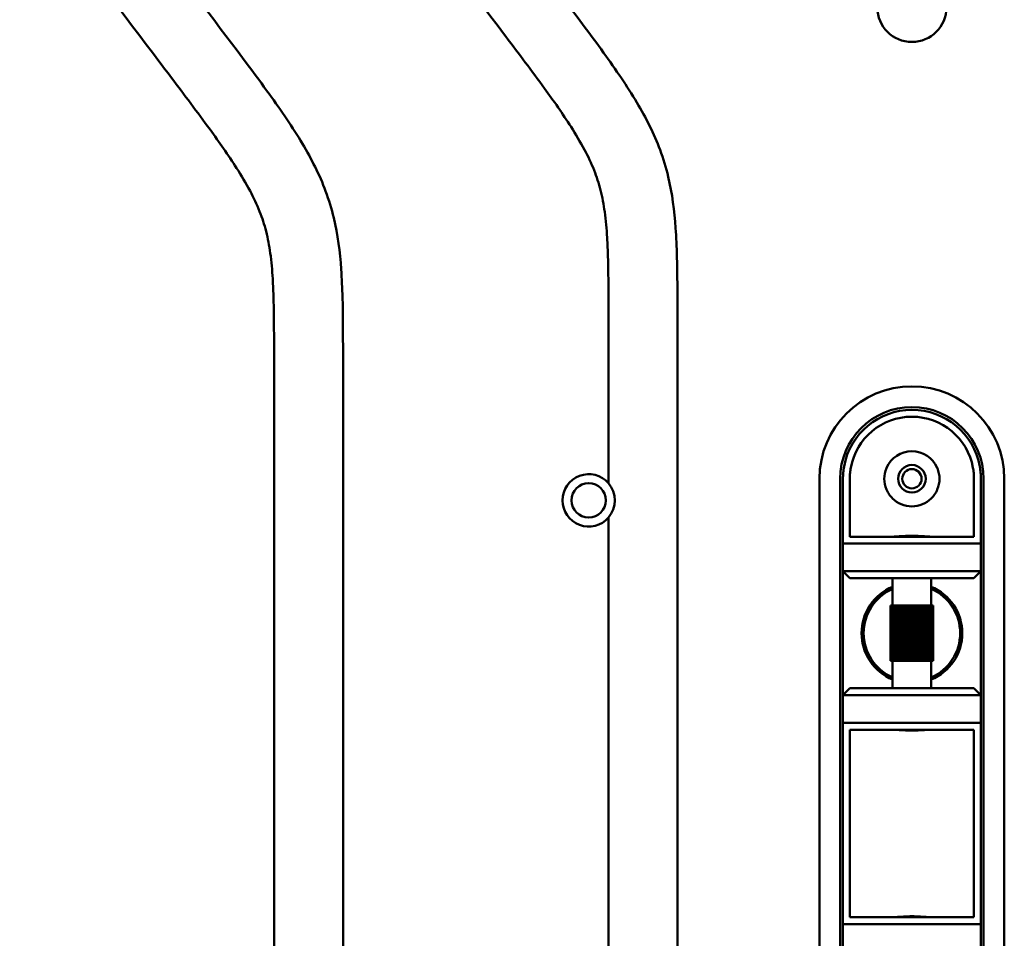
# Model space of a CAD drawing. Header units: millimetres. Extents: x 0 to 2100, y 0 to 1485.
# Tile 41 of 256: x 944 to 1015, y 1127 to 1193. Entities that reach past the tile are written whole.
import ezdxf

# ---------------------------------------------------------------- set-up
doc = ezdxf.new("R2010")
doc.units = ezdxf.units.MM
doc.header["$LTSCALE"] = 5
doc.layers.add('Sichtbar (ISO)', color=7, linetype='Continuous', lineweight=50)

msp = doc.modelspace()

# ---------------------------------------------------------------- linework, layer by layer
at = {"layer": 'Sichtbar (ISO)'}
for p, q in [((986.207, 1159.758), (986.207, 1172.19)), ((991.207, 1172.19), (991.207, 1098.364)), ((961.957, 1101.352), (961.957, 1169.202)), ((966.957, 1169.202), (966.957, 1101.352)), ((1003.707, 1160.15), (1003.707, 1155.877)), ((1012.707, 1155.877), (1012.707, 1160.15)), ((1001.507, 1160.077), (1001.507, 1110.077)), ((1003.007, 1160.077), (1003.007, 1110.077)), ((1003.207, 1160.077), (1003.207, 1155.377)), ((1013.207, 1155.377), (1013.207, 1160.077)), ((1013.407, 1110.077), (1013.407, 1160.077)), ((1014.907, 1110.077), (1014.907, 1160.077)), ((986.207, 1112.888), (986.207, 1157.267)), ((1003.707, 1155.877), (1012.707, 1155.877)), ((1003.207, 1153.377), (1003.207, 1155.377)), ((1003.207, 1155.377), (1013.207, 1155.377)), ((1013.207, 1155.377), (1013.207, 1153.377)), ((1003.207, 1153.377), (1003.207, 1144.377)), ((1003.707, 1152.877), (1003.207, 1153.377)), ((1013.207, 1153.377), (1003.207, 1153.377)), ((1013.207, 1153.377), (1012.707, 1152.877)), ((1013.207, 1144.377), (1013.207, 1153.377)), ((1012.707, 1152.877), (1003.707, 1152.877)), ((1006.807, 1150.877), (1006.807, 1152.877)), ((1009.607, 1150.877), (1009.607, 1152.877)), ((1006.657, 1146.877), (1006.657, 1150.877)), ((1006.68, 1150.877), (1006.657, 1150.877)), ((1006.741, 1150.877), (1006.68, 1150.877)), ((1006.68, 1146.877), (1006.68, 1150.877)), ((1006.838, 1150.877), (1006.741, 1150.877)), ((1006.741, 1146.877), (1006.741, 1150.877)), ((1006.969, 1150.877), (1006.838, 1150.877)), ((1006.838, 1146.877), (1006.838, 1150.877)), ((1007.127, 1150.877), (1006.969, 1150.877)), ((1006.969, 1146.877), (1006.969, 1150.877)), ((1007.13, 1150.877), (1007.127, 1150.877)), ((1007.127, 1150.877), (1007.127, 1146.877)), ((1007.29, 1150.877), (1007.13, 1150.877)), ((1007.13, 1146.877), (1007.13, 1150.877)), ((1007.318, 1150.877), (1007.29, 1150.877)), ((1007.29, 1150.877), (1007.29, 1146.877)), ((1007.475, 1150.877), (1007.318, 1150.877)), ((1007.318, 1146.877), (1007.318, 1150.877)), ((1007.527, 1150.877), (1007.475, 1150.877)), ((1007.475, 1150.877), (1007.475, 1146.877)), ((1007.679, 1150.877), (1007.527, 1150.877)), ((1007.527, 1146.877), (1007.527, 1150.877)), ((1007.754, 1150.877), (1007.679, 1150.877)), ((1007.679, 1150.877), (1007.679, 1146.877)), ((1007.895, 1150.877), (1007.754, 1150.877)), ((1007.754, 1146.877), (1007.754, 1150.877)), ((1007.991, 1150.877), (1007.895, 1150.877)), ((1007.895, 1150.877), (1007.895, 1146.877)), ((1008.119, 1150.877), (1007.991, 1150.877)), ((1007.991, 1146.877), (1007.991, 1150.877)), ((1008.234, 1150.877), (1008.119, 1150.877)), ((1008.119, 1150.877), (1008.119, 1146.877)), ((1008.345, 1150.877), (1008.234, 1150.877)), ((1008.234, 1146.877), (1008.234, 1150.877)), ((1008.476, 1150.877), (1008.345, 1150.877)), ((1008.345, 1150.877), (1008.345, 1146.877)), ((1008.568, 1150.877), (1008.476, 1150.877)), ((1008.476, 1146.877), (1008.476, 1150.877)), ((1008.711, 1150.877), (1008.568, 1150.877)), ((1008.568, 1150.877), (1008.568, 1146.877)), ((1008.782, 1150.877), (1008.711, 1150.877)), ((1008.711, 1146.877), (1008.711, 1150.877)), ((1008.935, 1150.877), (1008.782, 1150.877)), ((1008.782, 1150.877), (1008.782, 1146.877)), ((1008.981, 1150.877), (1008.935, 1150.877)), ((1008.935, 1146.877), (1008.935, 1150.877)), ((1009.14, 1150.877), (1008.981, 1150.877)), ((1008.981, 1150.877), (1008.981, 1146.877)), ((1009.162, 1150.877), (1009.14, 1150.877)), ((1009.14, 1146.877), (1009.14, 1150.877)), ((1009.322, 1150.877), (1009.162, 1150.877)), ((1009.162, 1150.877), (1009.162, 1146.877)), ((1009.477, 1150.877), (1009.322, 1150.877)), ((1009.322, 1146.877), (1009.322, 1150.877)), ((1009.6, 1150.877), (1009.477, 1150.877)), ((1009.477, 1146.877), (1009.477, 1150.877)), ((1009.689, 1150.877), (1009.6, 1150.877)), ((1009.6, 1146.877), (1009.6, 1150.877)), ((1009.742, 1150.877), (1009.689, 1150.877)), ((1009.689, 1146.877), (1009.689, 1150.877)), ((1009.757, 1150.877), (1009.742, 1150.877)), ((1009.742, 1146.877), (1009.742, 1150.877)), ((1009.757, 1146.877), (1009.757, 1150.877)), ((1006.657, 1146.877), (1006.68, 1146.877)), ((1006.68, 1146.877), (1006.741, 1146.877)), ((1006.741, 1146.877), (1006.838, 1146.877)), ((1006.807, 1144.877), (1006.807, 1146.877)), ((1006.838, 1146.877), (1006.969, 1146.877)), ((1006.969, 1146.877), (1007.127, 1146.877)), ((1007.127, 1146.877), (1007.13, 1146.877)), ((1007.13, 1146.877), (1007.29, 1146.877)), ((1007.318, 1146.877), (1007.29, 1146.877)), ((1007.475, 1146.877), (1007.318, 1146.877)), ((1007.475, 1146.877), (1007.527, 1146.877)), ((1007.527, 1146.877), (1007.679, 1146.877)), ((1007.679, 1146.877), (1007.754, 1146.877)), ((1007.754, 1146.877), (1007.895, 1146.877)), ((1007.895, 1146.877), (1007.991, 1146.877)), ((1007.991, 1146.877), (1008.119, 1146.877)), ((1008.119, 1146.877), (1008.234, 1146.877)), ((1008.234, 1146.877), (1008.345, 1146.877)), ((1008.345, 1146.877), (1008.476, 1146.877)), ((1008.476, 1146.877), (1008.568, 1146.877)), ((1008.568, 1146.877), (1008.711, 1146.877)), ((1008.711, 1146.877), (1008.782, 1146.877)), ((1008.782, 1146.877), (1008.935, 1146.877)), ((1008.935, 1146.877), (1008.981, 1146.877)), ((1008.981, 1146.877), (1009.14, 1146.877)), ((1009.14, 1146.877), (1009.162, 1146.877)), ((1009.162, 1146.877), (1009.322, 1146.877)), ((1009.477, 1146.877), (1009.322, 1146.877)), ((1009.477, 1146.877), (1009.6, 1146.877)), ((1009.6, 1146.877), (1009.689, 1146.877)), ((1009.607, 1144.877), (1009.607, 1146.877)), ((1009.689, 1146.877), (1009.742, 1146.877)), ((1009.742, 1146.877), (1009.757, 1146.877)), ((1003.207, 1144.377), (1003.707, 1144.877)), ((1003.707, 1144.877), (1012.707, 1144.877)), ((1012.707, 1144.877), (1013.207, 1144.377)), ((1003.207, 1144.377), (1013.207, 1144.377)), ((1003.207, 1142.377), (1003.207, 1144.377)), ((1013.207, 1144.377), (1013.207, 1142.377)), ((1013.207, 1142.377), (1003.207, 1142.377)), ((1003.207, 1142.377), (1003.207, 1136.877)), ((1013.207, 1136.877), (1013.207, 1142.377)), ((1003.707, 1141.877), (1003.707, 1136.877)), ((1012.707, 1141.877), (1003.707, 1141.877)), ((1012.707, 1136.877), (1012.707, 1141.877)), ((1003.207, 1133.277), (1003.207, 1136.877)), ((1003.707, 1133.277), (1003.707, 1136.877)), ((1012.707, 1136.877), (1012.707, 1133.277)), ((1013.207, 1136.877), (1013.207, 1133.277)), ((1003.207, 1133.277), (1003.207, 1127.777)), ((1003.707, 1133.277), (1003.707, 1128.277)), ((1012.707, 1128.277), (1012.707, 1133.277)), ((1013.207, 1127.777), (1013.207, 1133.277)), ((1003.707, 1128.277), (1012.707, 1128.277)), ((1003.207, 1125.777), (1003.207, 1127.777)), ((1003.207, 1127.777), (1013.207, 1127.777)), ((1013.207, 1127.777), (1013.207, 1125.777))]:
    msp.add_line(p, q, dxfattribs=at)
for centre, radius in [((1008.207, 1160.077), 1), ((1008.207, 1160.077), 0.7), ((984.772, 1158.512), 1.25)]:
    msp.add_circle(centre, radius, dxfattribs=at)
for centre, radius, start, end in [((1008.207, 1194.259), 2.5, 180, 0), ((1008.207, 1160.077), 6.7, 0, 180), ((1008.207, 1160.077), 5.2, 0, 180), ((1008.207, 1160.077), 5, 10.24638, 169.75972), ((1008.207, 1160.077), 4.5, 10.24034, 169.75968), ((1008.207, 1160.077), 2, 23.57818, 156.42182), ((984.772, 1158.512), 1.9, 40.95163, 319.04837), ((984.772, 1158.512), 1.9, 319.04837, 40.95163), ((1008.207, 1148.877), 3.65, 112.55447, 247.44553), ((1008.207, 1148.877), 3.5, 113.57818, 246.42182), ((1008.207, 1148.877), 3.65, 292.55447, 67.44553), ((1008.207, 1148.877), 3.5, 293.57818, 66.42182)]:
    msp.add_arc(centre, radius, start, end, dxfattribs=at)
for points, knots in [([(962.841, 1221.137), (962.892, 1220.273), (963.036, 1218.506), (963.47, 1215.863), (964.219, 1213.269), (965.289, 1210.835), (966.678, 1208.401), (968.562, 1205.664), (971.343, 1201.962), (974.821, 1197.365), (978.394, 1192.648), (981.326, 1188.754), (983.254, 1186.032), (984.445, 1184.037), (985.18, 1182.506), (985.674, 1180.99), (985.972, 1179.349), (986.113, 1177.718), (986.173, 1176.204), (986.204, 1174.41), (986.206, 1173.093), (986.207, 1172.19)], [0.1157069, 0.1157069, 0.1157069, 0.1157069, 0.1569453, 0.200099, 0.2431301, 0.2852442, 0.3264448, 0.3763269, 0.443263, 0.5467097, 0.6505088, 0.724752, 0.7785569, 0.809146, 0.8352317, 0.8592736, 0.8848531, 0.9145683, 0.9372192, 0.9570244, 1, 1, 1, 1]), ([(967.85, 1221.172), (967.874, 1220.799), (967.953, 1219.756), (968.154, 1218.097), (968.491, 1216.487), (968.946, 1214.996), (969.771, 1212.968), (971.084, 1210.778), (972.468, 1208.809), (973.508, 1207.389), (975.251, 1205.062), (978.89, 1200.243), (982.702, 1195.235), (985.798, 1191.073), (987.125, 1189.185), (988.599, 1186.89), (989.813, 1184.518), (990.745, 1181.436), (991.071, 1178.827), (991.207, 1175.55), (991.207, 1173.525), (991.207, 1172.19)], [0.1151563, 0.1151563, 0.1151563, 0.1151563, 0.1329671, 0.1649618, 0.1947283, 0.2111858, 0.2391865, 0.2987194, 0.3323121, 0.3537806, 0.3823973, 0.4706436, 0.6409893, 0.6818033, 0.7173771, 0.750735, 0.8116004, 0.8437163, 0.9035957, 0.9364005, 1, 1, 1, 1]), ([(945.595, 1209.997), (946.06, 1209.085), (946.964, 1207.605), (948.218, 1205.821), (949.258, 1204.401), (951.001, 1202.074), (954.64, 1197.255), (958.452, 1192.247), (961.548, 1188.085), (962.875, 1186.197), (964.349, 1183.902), (965.563, 1181.53), (966.495, 1178.448), (966.821, 1175.839), (966.957, 1172.562), (966.957, 1170.537), (966.957, 1169.202)], [0.2499733, 0.2499733, 0.2499733, 0.2499733, 0.2987194, 0.3323121, 0.3537806, 0.3823973, 0.4706436, 0.6409893, 0.6818033, 0.7173771, 0.750735, 0.8116004, 0.8437163, 0.9035957, 0.9364005, 1, 1, 1, 1]), ([(943.514, 1203.848), (943.715, 1203.558), (944.73, 1202.12), (947.093, 1198.974), (950.571, 1194.377), (954.144, 1189.66), (957.076, 1185.766), (959.004, 1183.044), (960.195, 1181.049), (960.93, 1179.518), (961.424, 1178.002), (961.722, 1176.361), (961.863, 1174.73), (961.923, 1173.216), (961.954, 1171.422), (961.956, 1170.104), (961.957, 1169.202)], [0.3595318, 0.3595318, 0.3595318, 0.3595318, 0.3763269, 0.443263, 0.5467097, 0.6505088, 0.724752, 0.7785569, 0.809146, 0.8352317, 0.8592736, 0.8848531, 0.9145683, 0.9372192, 0.9570244, 1, 1, 1, 1]), ([(1003.286, 1160.966), (1003.26, 1160.819), (1003.24, 1160.672), (1003.213, 1160.374), (1003.207, 1160.226), (1003.207, 1160.077)], [-0.08967523, -0.08967523, -0.08967523, -0.08967523, -0.04489408, -0.04489408, -0.00000161, -0.00000161, -0.00000161, -0.00000161]), ([(1003.707, 1160.15), (1003.707, 1160.271), (1003.713, 1160.392), (1003.737, 1160.635), (1003.755, 1160.757), (1003.779, 1160.877)], [0.00005552, 0.00005552, 0.00005552, 0.00005552, 0.03671062, 0.03671062, 0.07359105, 0.07359105, 0.07359105, 0.07359105]), ([(1010.04, 1160.877), (1010.046, 1160.864), (1010.051, 1160.851), (1010.158, 1160.592), (1010.207, 1160.325), (1010.207, 1159.816), (1010.153, 1159.542), (1009.942, 1159.047), (1009.786, 1158.825), (1009.435, 1158.48), (1009.216, 1158.331), (1008.731, 1158.129), (1008.463, 1158.077), (1007.951, 1158.077), (1007.683, 1158.129), (1007.197, 1158.331), (1006.979, 1158.48), (1006.627, 1158.825), (1006.471, 1159.047), (1006.261, 1159.542), (1006.207, 1159.816), (1006.207, 1160.325), (1006.256, 1160.592), (1006.362, 1160.851), (1006.368, 1160.864), (1006.374, 1160.877)], [0.2232267, 0.2232267, 0.2232267, 0.2232267, 0.2272962, 0.2272962, 0.3026353, 0.3026353, 0.3821765, 0.3821765, 0.4617178, 0.4617178, 0.5385132, 0.5385132, 0.6153086, 0.6153086, 0.692104, 0.692104, 0.7688994, 0.7688994, 0.8484407, 0.8484407, 0.9279819, 0.9279819, 1.003321, 1.003321, 1.0073905, 1.0073905, 1.0073905, 1.0073905]), ([(1012.635, 1160.877), (1012.659, 1160.757), (1012.677, 1160.635), (1012.701, 1160.392), (1012.707, 1160.271), (1012.707, 1160.15)], [0.00000168, 0.00000168, 0.00000168, 0.00000168, 0.03687533, 0.03687533, 0.07350915, 0.07350915, 0.07350915, 0.07350915]), ([(1013.207, 1160.077), (1013.207, 1160.226), (1013.2, 1160.375), (1013.174, 1160.672), (1013.154, 1160.82), (1013.127, 1160.967)], [-0.08982873, -0.08982873, -0.08982873, -0.08982873, -0.04486431, -0.04486431, -0.00010469, -0.00010469, -0.00010469, -0.00010469]), ([(1009.592, 1155.877), (1009.522, 1155.877), (1009.435, 1155.882), (1009.199, 1155.898), (1009.019, 1155.912), (1008.624, 1155.935), (1008.409, 1155.942), (1008.207, 1155.942), (1008.005, 1155.942), (1007.79, 1155.935), (1007.395, 1155.912), (1007.215, 1155.898), (1006.978, 1155.882), (1006.892, 1155.877), (1006.821, 1155.877)], [0.8178686, 0.8178686, 0.8178686, 0.8178686, 0.8580412, 0.8580412, 0.9185958, 0.9185958, 0.9791504, 0.9791504, 0.9791504, 1.0397051, 1.0397051, 1.1002597, 1.1002597, 1.1404323, 1.1404323, 1.1404323, 1.1404323]), ([(1006.821, 1141.877), (1006.892, 1141.877), (1006.978, 1141.873), (1007.215, 1141.857), (1007.395, 1141.842), (1007.79, 1141.82), (1008.005, 1141.813), (1008.409, 1141.813), (1008.624, 1141.82), (1009.019, 1141.842), (1009.199, 1141.857), (1009.435, 1141.873), (1009.522, 1141.877), (1009.592, 1141.877)], [-0.650857, -0.650857, -0.650857, -0.650857, -0.6106845, -0.6106845, -0.5501298, -0.5501298, -0.4895752, -0.4895752, -0.4290206, -0.4290206, -0.368466, -0.368466, -0.3282934, -0.3282934, -0.3282934, -0.3282934]), ([(1009.592, 1128.277), (1009.522, 1128.277), (1009.435, 1128.282), (1009.199, 1128.298), (1009.019, 1128.312), (1008.624, 1128.335), (1008.409, 1128.342), (1008.207, 1128.342), (1008.005, 1128.342), (1007.79, 1128.335), (1007.395, 1128.312), (1007.215, 1128.298), (1006.978, 1128.282), (1006.892, 1128.277), (1006.821, 1128.277)], [-0.1612818, -0.1612818, -0.1612818, -0.1612818, -0.1211093, -0.1211093, -0.0605546, -0.0605546, 0, 0, 0, 0.0605546, 0.0605546, 0.1211093, 0.1211093, 0.1612818, 0.1612818, 0.1612818, 0.1612818])]:
    msp.add_open_spline(points, degree=3, knots=knots, dxfattribs=at)

doc.saveas('drawing.dxf')
